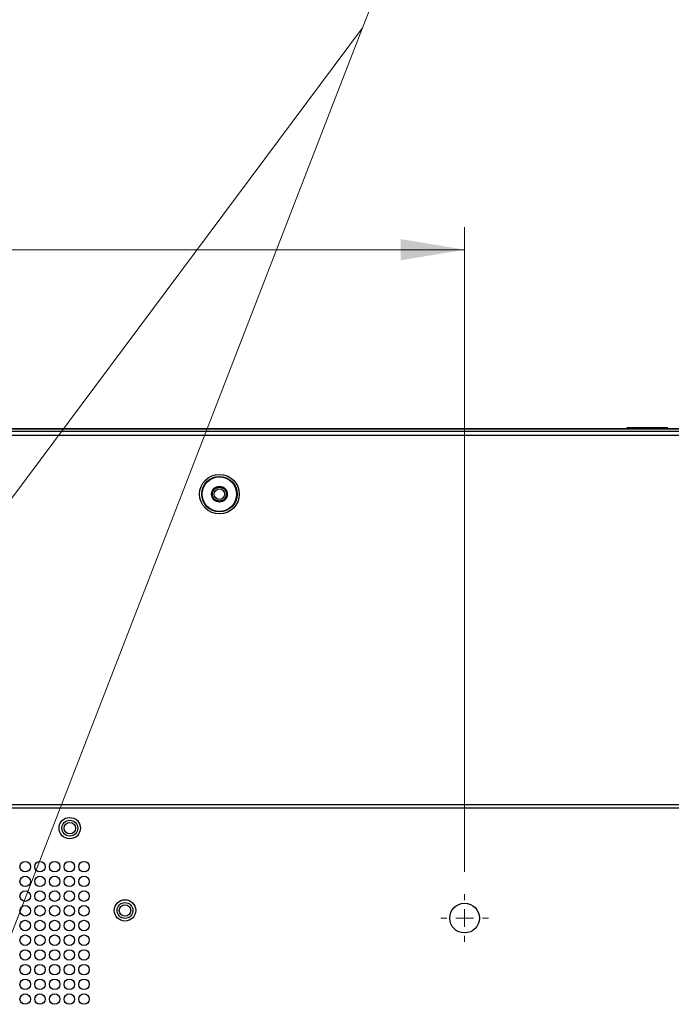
# Model space of a CAD drawing. Header units: millimetres. Extents: x 0 to 1118, y 0 to 864.
# Tile 61 of 65: x 883 to 930, y 469 to 539. Entities that reach past the tile are written whole.
import ezdxf

# ---------------------------------------------------------------- set-up
doc = ezdxf.new("R2010")
doc.units = ezdxf.units.MM
doc.styles.add('SLDTEXTSTYLE0', font='ARIAL.TTF', dxfattribs={"width": 0.948})
doc.dimstyles.new('SLDDIMSTYLE3', dxfattribs={"dimtxt": 5.650301, "dimasz": 4.572, "dimexe": 0, "dimexo": 0.0625, "dimgap": 1.412575, "dimtad": 0, "dimtih": 1, "dimtoh": 1, "dimdec": 1, "dimlfac": 4, "dimrnd": 1e-09, "dimzin": 4, "dimdsep": 46, "dimtxsty": 'SLDTEXTSTYLE0', "dimsah": 1, "dimcen": 0.09, "dimadec": 0, "dimazin": 1, "dimtfac": 1, "dimtofl": 0, "dimtmove": 0, "dimatfit": 3, "dimfxl": 1, "dimfrac": 2, "dimtolj": 1, "dimtzin": 12, "dimarcsym": 0})

# ---------------------------------------------------------------- blocks, each defined once
blk = doc.blocks.new('_D_7')
at = {"color": 7, "linetype": 'Continuous', "lineweight": 0}
for p, q in [((814.78, 478.159), (814.78, 524.174)), ((914.78, 478.159), (914.78, 524.174)), ((814.78, 522.574), (852.492, 522.574)), ((914.78, 522.574), (877.069, 522.574))]:
    blk.add_line(p, q, dxfattribs=at)
for points in [[(814.78, 522.574), (819.352, 521.812), (819.352, 523.336)], [(914.78, 522.574), (910.208, 523.336), (910.208, 521.812)]]:
    blk.add_solid(points, dxfattribs=at)
at = {"color": 7, "linetype": 'Continuous', "lineweight": 0, "char_height": 5.8208, "attachment_point": 1, "style": 'SLDTEXTSTYLE0'}
for s, insert in [('400.0', (855.079, 530.077)), ('(15.75)', (852.492, 521.4))]:
    blk.add_mtext(s, dxfattribs=dict(at, insert=insert))
blk = doc.blocks.new('SW_CENTERMARKSYMBOL_1')
at = {"color": 0, "linetype": 'Continuous', "lineweight": 0}
for p, q in [((0, 1.27), (0, 1.6975)), ((-1.27, 0), (-1.6975, 0)), ((0, 0), (-0.635, 0)), ((0, 0), (0, 0.635)), ((0, 0), (0, -0.635)), ((0, 0), (0.635, 0)), ((1.27, 0), (1.6975, 0)), ((0, -1.27), (0, -1.6975))]:
    blk.add_line(p, q, dxfattribs=at)

msp = doc.modelspace()

# ---------------------------------------------------------------- linework, layer by layer
at = {"color": 7, "linetype": 'Continuous', "lineweight": 0}
for p, q in [((907.4991, 538.4218), (913.848, 554.5956)), ((907.4991, 538.4218), (872.3292, 491.2837)), ((880.6257, 469.1375), (907.4991, 538.4218))]:
    msp.add_line(p, q, dxfattribs=at)
at = {"color": 7, "linetype": 'Continuous', "lineweight": 30}
for p, q in [((1015.5061, 509.594), (714.0546, 509.594)), ((1011.1313, 509.794), (881.6716, 509.794)), ((1011.1313, 509.759), (881.6728, 509.759)), ((926.3853, 509.8735), (926.3853, 509.8535)), ((926.3853, 509.8735), (929.2603, 509.8735)), ((926.3853, 509.8535), (929.2603, 509.8535)), ((929.2603, 509.8535), (929.2603, 509.8735)), ((713.8778, 509.344), (1015.6828, 509.344)), ((988.5961, 482.954), (808.2803, 482.954)), ((988.7728, 482.704), (808.2803, 482.704))]:
    msp.add_line(p, q, dxfattribs=at)
for centre, radius in [((897.2728, 505.1215), 1.4158), ((897.2728, 505.1215), 1.2662), ((897.2728, 505.1215), 1.2287), ((897.2728, 505.1215), 0.5625), ((897.2728, 505.1215), 0.5), ((897.2728, 505.1215), 0.375), ((886.5878, 481.279), 0.7625), ((886.5878, 481.279), 0.5672), ((886.5878, 481.279), 0.4125), ((883.4053, 478.529), 0.375), ((884.4553, 478.529), 0.375), ((885.5053, 478.529), 0.375), ((886.5553, 478.529), 0.375), ((887.6053, 478.529), 0.375), ((883.4053, 477.479), 0.375), ((884.4553, 477.479), 0.375), ((885.5053, 477.479), 0.375), ((886.5553, 477.479), 0.375), ((887.6053, 477.479), 0.375), ((883.4053, 476.429), 0.375), ((884.4553, 476.429), 0.375), ((885.5053, 476.429), 0.375), ((886.5553, 476.429), 0.375), ((887.6053, 476.429), 0.375), ((890.5303, 475.404), 0.7625), ((890.5303, 475.404), 0.5672), ((914.7803, 474.8615), 1.0625), ((883.4053, 475.379), 0.375), ((884.4553, 475.379), 0.375), ((885.5053, 475.379), 0.375), ((886.5553, 475.379), 0.375), ((887.6053, 475.379), 0.375), ((890.5303, 475.404), 0.4125), ((883.4053, 474.329), 0.375), ((884.4553, 474.329), 0.375), ((885.5053, 474.329), 0.375), ((886.5553, 474.329), 0.375), ((887.6053, 474.329), 0.375), ((883.4053, 473.279), 0.375), ((884.4553, 473.279), 0.375), ((885.5053, 473.279), 0.375), ((886.5553, 473.279), 0.375), ((887.6053, 473.279), 0.375), ((883.4053, 472.229), 0.375), ((884.4553, 472.229), 0.375), ((885.5053, 472.229), 0.375), ((886.5553, 472.229), 0.375), ((887.6053, 472.229), 0.375), ((883.4053, 471.179), 0.375), ((884.4553, 471.179), 0.375), ((885.5053, 471.179), 0.375), ((886.5553, 471.179), 0.375), ((887.6053, 471.179), 0.375), ((883.4053, 470.129), 0.375), ((884.4553, 470.129), 0.375), ((885.5053, 470.129), 0.375), ((886.5553, 470.129), 0.375), ((887.6053, 470.129), 0.375), ((883.4053, 469.079), 0.375), ((884.4553, 469.079), 0.375), ((885.5053, 469.079), 0.375), ((886.5553, 469.079), 0.375), ((887.6053, 469.079), 0.375)]:
    msp.add_circle(centre, radius, dxfattribs=at)

# ---------------------------------------------------------------- block references
at = {"color": 7, "linetype": 'Continuous', "lineweight": 0}
msp.add_blockref('SW_CENTERMARKSYMBOL_1', (914.7803, 474.8615), dxfattribs=at)

# ---------------------------------------------------------------- dimensions: what is measured, and where the dimension line sits
dim = msp.add_linear_dim(base=(914.7803, 522.5735), p1=(814.7803, 476.559), p2=(914.7803, 476.559), text='<>\\P(15.75)', dimstyle='SLDDIMSTYLE3', dxfattribs=at)
dim.commit()
dim.dimension.update_dxf_attribs({"geometry": '_D_7', "text_midpoint": (864.7803, 522.5735), "dimtype": 160})

doc.saveas('drawing.dxf')
